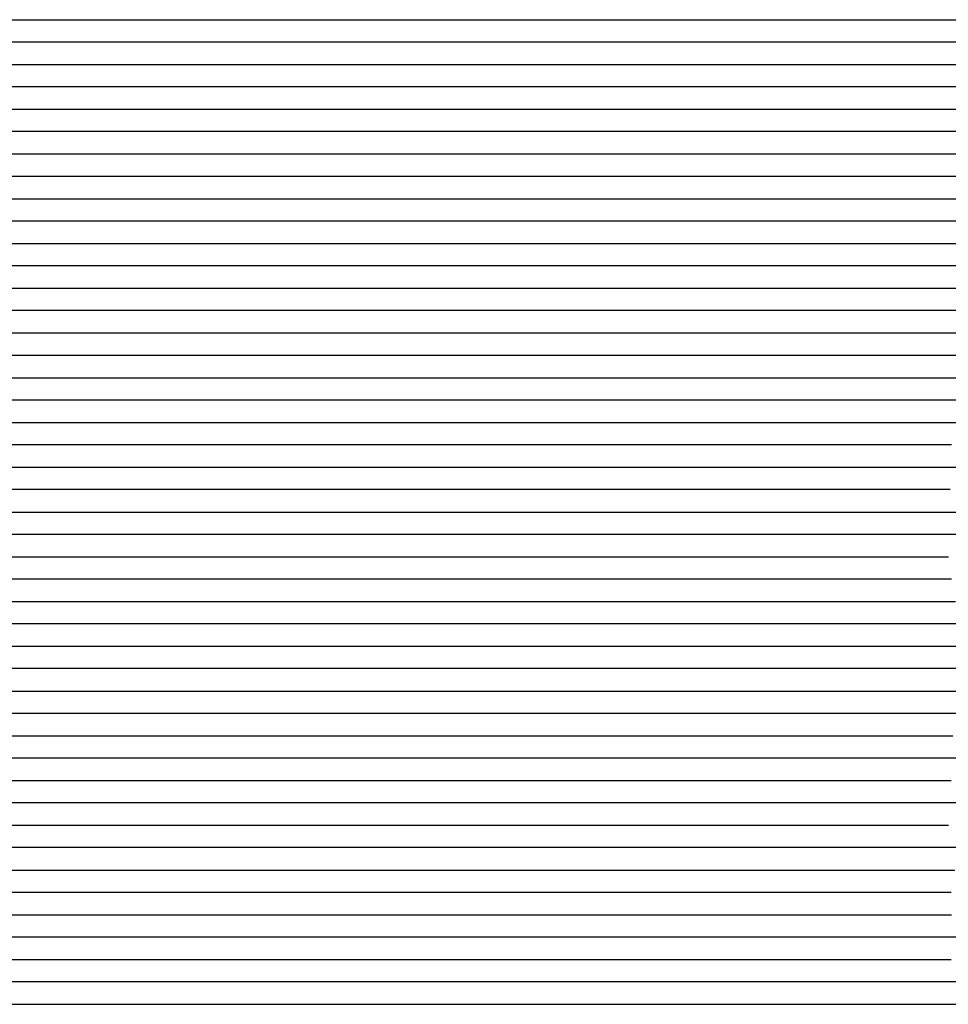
# Model space of a CAD drawing. Extents: x -4 to 4.3, y -2 to 2.5.
# Tile 27 of 108: x -0.89 to -0.37, y -0.3 to 0.25. Entities that reach past the tile are written whole.
import ezdxf

# ---------------------------------------------------------------- set-up
doc = ezdxf.new("R2010")
doc.units = 0

msp = doc.modelspace()

# ---------------------------------------------------------------- linework, layer by layer
at = {"layer": 'Default', "color": 72, "linetype": 'CONTINUOUS'}
for p, q in [((-0.944784, 0.25004, -0.040678), (-0.257312, 0.25004, -0.0405)), ((-0.242921, 0.23754, -0.041102), (-0.930371, 0.23754, -0.0405)), ((-0.944098, 0.22504, -0.040798), (-0.272274, 0.22504, -0.040509)), ((-0.292992, 0.21254, -0.0405), (-0.917992, 0.21254, -0.0405)), ((-0.937723, 0.20004, -0.040743), (-0.29713, 0.20004, -0.040501)), ((-0.288997, 0.18754, -0.040726), (-0.913975, 0.18754, -0.0405)), ((-0.930211, 0.17504, -0.040594), (-0.320857, 0.17504, -0.0405)), ((-0.306756, 0.16254, -0.040704), (-0.916107, 0.16254, -0.0405)), ((-0.93077, 0.15004, -0.040733), (-0.33705, 0.15004, -0.0405)), ((-0.336754, 0.13754, -0.040521), (-0.914873, 0.13754, -0.0405)), ((-0.921443, 0.12504, -0.04056), (-0.358957, 0.12504, -0.0405)), ((-0.369305, 0.11254, -0.0405), (-0.91618, 0.11254, -0.0405)), ((-0.338105, 0.11254, -0.041086), (-0.369305, 0.11254, -0.0405)), ((-0.915419, 0.10004, -0.040503), (-0.368554, 0.10004, -0.0405)), ((-0.368554, 0.10004, -0.0405), (-0.337308, 0.10004, -0.041737)), ((-0.37969, 0.08754, -0.040506), (-0.910938, 0.08754, -0.040501)), ((-0.348529, 0.08754, -0.041504), (-0.37969, 0.08754, -0.040506)), ((-0.915542, 0.07504, -0.04051), (-0.384302, 0.07504, -0.040515)), ((-0.384302, 0.07504, -0.040515), (-0.353061, 0.07504, -0.042081)), ((-0.406453, 0.06254, -0.0405), (-0.906453, 0.06254, -0.0405)), ((-0.375255, 0.06254, -0.041161), (-0.406453, 0.06254, -0.0405)), ((-0.344281, 0.06254, -0.043911), (-0.375255, 0.06254, -0.041161)), ((-0.917735, 0.05004, -0.040545), (-0.41776, 0.05004, -0.0405)), ((-0.41776, 0.05004, -0.0405), (-0.38651, 0.05004, -0.040998)), ((-0.38651, 0.05004, -0.040998), (-0.370891, 0.05004, -0.042075)), ((-0.370891, 0.05004, -0.042075), (-0.339784, 0.05004, -0.046201)), ((-0.405697, 0.03754, -0.04066), (-0.905672, 0.03754, -0.0405)), ((-0.374598, 0.03754, -0.042763), (-0.405697, 0.03754, -0.04066)), ((-0.359183, 0.03754, -0.044532), (-0.374598, 0.03754, -0.042763)), ((-0.915572, 0.02504, -0.040537), (-0.431213, 0.02504, -0.0405)), ((-0.431213, 0.02504, -0.0405), (-0.399964, 0.02504, -0.041405)), ((-0.399964, 0.02504, -0.041405), (-0.384355, 0.02504, -0.042625)), ((-0.384355, 0.02504, -0.042625), (-0.368778, 0.02504, -0.044616)), ((-0.368778, 0.02504, -0.044616), (-0.337885, 0.02504, -0.050342)), ((-0.444228, 0.01254, -0.0405), (-0.912978, 0.01254, -0.040525)), ((-0.413035, 0.01254, -0.041209), (-0.444228, 0.01254, -0.0405)), ((-0.397515, 0.01254, -0.04238), (-0.413035, 0.01254, -0.041209)), ((-0.366744, 0.01254, -0.046465), (-0.397515, 0.01254, -0.04238)), ((-0.916215, 0.00004, -0.040562), (-0.447484, 0.00004, -0.040502)), ((-0.447484, 0.00004, -0.040502), (-0.431859, 0.00004, -0.04078)), ((-0.431859, 0.00004, -0.04078), (-0.400636, 0.00004, -0.043027)), ((-0.400636, 0.00004, -0.043027), (-0.369588, 0.00004, -0.047758)), ((-0.369588, 0.00004, -0.047758), (-0.338916, 0.00004, -0.05501)), ((-0.444416, -0.01246, -0.040704), (-0.89752, -0.01246, -0.0405)), ((-0.413333, -0.01246, -0.042671), (-0.444416, -0.01246, -0.040704)), ((-0.397937, -0.01246, -0.04461), (-0.413333, -0.01246, -0.042671)), ((-0.367423, -0.01246, -0.050309), (-0.397937, -0.01246, -0.04461)), ((-0.920138, -0.02496, -0.040682), (-0.467049, -0.02496, -0.040503)), ((-0.467049, -0.02496, -0.040503), (-0.451424, -0.02496, -0.040772)), ((-0.451424, -0.02496, -0.040772), (-0.420201, -0.02496, -0.043058)), ((-0.420201, -0.02496, -0.043058), (-0.404639, -0.02496, -0.045079)), ((-0.404639, -0.02496, -0.045079), (-0.389145, -0.02496, -0.047745)), ((-0.389145, -0.02496, -0.047745), (-0.373746, -0.02496, -0.051092)), ((-0.373746, -0.02496, -0.051092), (-0.358477, -0.02496, -0.05501)), ((-0.464354, -0.03746, -0.040642), (-0.901832, -0.03746, -0.0405)), ((-0.448785, -0.03746, -0.041452), (-0.464354, -0.03746, -0.040642)), ((-0.417838, -0.03746, -0.044552), (-0.448785, -0.03746, -0.041452)), ((-0.402561, -0.03746, -0.047016), (-0.417838, -0.03746, -0.044552)), ((-0.387389, -0.03746, -0.050277), (-0.402561, -0.03746, -0.047016)), ((-0.35755, -0.03746, -0.058095), (-0.387389, -0.03746, -0.050277)), ((-0.898466, -0.04996, -0.0405), (-0.492216, -0.04996, -0.0405)), ((-0.492216, -0.04996, -0.0405), (-0.460967, -0.04996, -0.04124)), ((-0.460967, -0.04996, -0.04124), (-0.445354, -0.04996, -0.042379)), ((-0.445354, -0.04996, -0.042379), (-0.42977, -0.04996, -0.044288)), ((-0.42977, -0.04996, -0.044288), (-0.398846, -0.04996, -0.049787)), ((-0.398846, -0.04996, -0.049787), (-0.383496, -0.04996, -0.053431)), ((-0.383496, -0.04996, -0.053431), (-0.368294, -0.04996, -0.057922)), ((-0.503988, -0.06246, -0.0405), (-0.910238, -0.06246, -0.040501)), ((-0.472793, -0.06246, -0.041113), (-0.503988, -0.06246, -0.0405)), ((-0.457266, -0.06246, -0.042299), (-0.472793, -0.06246, -0.041113)), ((-0.426469, -0.06246, -0.046247), (-0.457266, -0.06246, -0.042299)), ((-0.396209, -0.06246, -0.052734), (-0.426469, -0.06246, -0.046247)), ((-0.381329, -0.06246, -0.056921), (-0.396209, -0.06246, -0.052734)), ((-0.366646, -0.06246, -0.061627), (-0.381329, -0.06246, -0.056921)), ((-0.924753, -0.07496, -0.040747), (-0.502915, -0.07496, -0.040506)), ((-0.502915, -0.07496, -0.040506), (-0.48729, -0.07496, -0.040896)), ((-0.48729, -0.07496, -0.040896), (-0.45608, -0.07496, -0.043436)), ((-0.45608, -0.07496, -0.043436), (-0.440526, -0.07496, -0.045512)), ((-0.440526, -0.07496, -0.045512), (-0.425038, -0.07496, -0.048377)), ((-0.425038, -0.07496, -0.048377), (-0.394448, -0.07496, -0.055884)), ((-0.394448, -0.07496, -0.055884), (-0.379328, -0.07496, -0.060518)), ((-0.379328, -0.07496, -0.060518), (-0.364388, -0.07496, -0.066058)), ((-0.494874, -0.08746, -0.040997), (-0.916706, -0.08746, -0.040505)), ((-0.46387, -0.08746, -0.043623), (-0.494874, -0.08746, -0.040997)), ((-0.448507, -0.08746, -0.045885), (-0.46387, -0.08746, -0.043623)), ((-0.433276, -0.08746, -0.048707), (-0.448507, -0.08746, -0.045885)), ((-0.403301, -0.08746, -0.05607), (-0.433276, -0.08746, -0.048707)), ((-0.388631, -0.08746, -0.060829), (-0.403301, -0.08746, -0.05607)), ((-0.359986, -0.08746, -0.071724), (-0.388631, -0.08746, -0.060829)), ((-0.921093, -0.09996, -0.040592), (-0.530487, -0.09996, -0.0405)), ((-0.530487, -0.09996, -0.0405), (-0.499238, -0.09996, -0.041223)), ((-0.499238, -0.09996, -0.041223), (-0.483624, -0.09996, -0.042532)), ((-0.483624, -0.09996, -0.042532), (-0.452546, -0.09996, -0.046876)), ((-0.452546, -0.09996, -0.046876), (-0.437108, -0.09996, -0.049892)), ((-0.437108, -0.09996, -0.049892), (-0.421773, -0.09996, -0.053728)), ((-0.421773, -0.09996, -0.053728), (-0.39163, -0.09996, -0.063079)), ((-0.39163, -0.09996, -0.063079), (-0.376771, -0.09996, -0.068756)), ((-0.376771, -0.09996, -0.068756), (-0.347925, -0.09996, -0.082328)), ((-0.52777, -0.11246, -0.040561), (-0.918382, -0.11246, -0.04051)), ((-0.49664, -0.11246, -0.042248), (-0.52777, -0.11246, -0.040561)), ((-0.4812, -0.11246, -0.043859), (-0.49664, -0.11246, -0.042248)), ((-0.465861, -0.11246, -0.046241), (-0.4812, -0.11246, -0.043859)), ((-0.450635, -0.11246, -0.049194), (-0.465861, -0.11246, -0.046241)), ((-0.435563, -0.11246, -0.052669), (-0.450635, -0.11246, -0.049194)), ((-0.420698, -0.11246, -0.056731), (-0.435563, -0.11246, -0.052669)), ((-0.406026, -0.11246, -0.061484), (-0.420698, -0.11246, -0.056731)), ((-0.391654, -0.11246, -0.066746), (-0.406026, -0.11246, -0.061484)), ((-0.363652, -0.11246, -0.079164), (-0.391654, -0.11246, -0.066746)), ((-0.927443, -0.12496, -0.040737), (-0.552488, -0.12496, -0.0405)), ((-0.552488, -0.12496, -0.0405), (-0.521238, -0.12496, -0.041151)), ((-0.521238, -0.12496, -0.041151), (-0.505623, -0.12496, -0.042215)), ((-0.505623, -0.12496, -0.042215), (-0.490034, -0.12496, -0.044047)), ((-0.490034, -0.12496, -0.044047), (-0.459092, -0.12496, -0.049423)), ((-0.459092, -0.12496, -0.049423), (-0.443729, -0.12496, -0.052987)), ((-0.443729, -0.12496, -0.052987), (-0.428509, -0.12496, -0.057394)), ((-0.428509, -0.12496, -0.057394), (-0.4135, -0.12496, -0.062348)), ((-0.4135, -0.12496, -0.062348), (-0.398662, -0.12496, -0.067828)), ((-0.398662, -0.12496, -0.067828), (-0.384005, -0.12496, -0.074138)), ((-0.384005, -0.12496, -0.074138), (-0.369653, -0.12496, -0.081053)), ((-0.369653, -0.12496, -0.081053), (-0.355577, -0.12496, -0.088832)), ((-0.551927, -0.13746, -0.04052), (-0.911298, -0.13746, -0.0405)), ((-0.520791, -0.13746, -0.041777), (-0.551927, -0.13746, -0.04052)), ((-0.505312, -0.13746, -0.043423), (-0.520791, -0.13746, -0.041777)), ((-0.474653, -0.13746, -0.048183), (-0.505312, -0.13746, -0.043423)), ((-0.459587, -0.13746, -0.051488), (-0.474653, -0.13746, -0.048183)), ((-0.42986, -0.13746, -0.060074), (-0.459587, -0.13746, -0.051488)), ((-0.415431, -0.13746, -0.065045), (-0.42986, -0.13746, -0.060074)), ((-0.387274, -0.13746, -0.07718), (-0.415431, -0.13746, -0.065045)), ((-0.360514, -0.13746, -0.091532), (-0.387274, -0.13746, -0.07718)), ((-0.936602, -0.14996, -0.040997), (-0.561686, -0.14996, -0.040518)), ((-0.561686, -0.14996, -0.040518), (-0.546061, -0.14996, -0.040874)), ((-0.546061, -0.14996, -0.040874), (-0.53044, -0.14996, -0.041864)), ((-0.53044, -0.14996, -0.041864), (-0.499299, -0.14996, -0.045517)), ((-0.499299, -0.14996, -0.045517), (-0.483814, -0.14996, -0.048313)), ((-0.483814, -0.14996, -0.048313), (-0.468437, -0.14996, -0.051797)), ((-0.468437, -0.14996, -0.051797), (-0.438112, -0.14996, -0.060453)), ((-0.438112, -0.14996, -0.060453), (-0.423152, -0.14996, -0.0659)), ((-0.423152, -0.14996, -0.0659), (-0.394071, -0.14996, -0.07859)), ((-0.394071, -0.14996, -0.07859), (-0.379831, -0.14996, -0.086047)), ((-0.379831, -0.14996, -0.086047), (-0.365989, -0.14996, -0.094172)), ((-0.578169, -0.16246, -0.040501), (-0.921918, -0.16246, -0.040509)), ((-0.546991, -0.16246, -0.041329), (-0.578169, -0.16246, -0.040501)), ((-0.516054, -0.16246, -0.044477), (-0.546991, -0.16246, -0.041329)), ((-0.500735, -0.16246, -0.046998), (-0.516054, -0.16246, -0.044477)), ((-0.485552, -0.16246, -0.050049), (-0.500735, -0.16246, -0.046998)), ((-0.470532, -0.16246, -0.053697), (-0.485552, -0.16246, -0.050049)), ((-0.455755, -0.16246, -0.057933), (-0.470532, -0.16246, -0.053697)), ((-0.426749, -0.16246, -0.068361), (-0.455755, -0.16246, -0.057933)), ((-0.412722, -0.16246, -0.074327), (-0.426749, -0.16246, -0.068361)), ((-0.399014, -0.16246, -0.081052), (-0.412722, -0.16246, -0.074327)), ((-0.38569, -0.16246, -0.088341), (-0.399014, -0.16246, -0.081052)), ((-0.360062, -0.16246, -0.104572), (-0.38569, -0.16246, -0.088341)), ((-0.934471, -0.17496, -0.040752), (-0.590775, -0.17496, -0.0405)), ((-0.590775, -0.17496, -0.0405), (-0.559525, -0.17496, -0.041124)), ((-0.559525, -0.17496, -0.041124), (-0.543908, -0.17496, -0.042358)), ((-0.543908, -0.17496, -0.042358), (-0.512816, -0.17496, -0.046578)), ((-0.512816, -0.17496, -0.046578), (-0.49737, -0.17496, -0.049516)), ((-0.49737, -0.17496, -0.049516), (-0.48202, -0.17496, -0.053271)), ((-0.48202, -0.17496, -0.053271), (-0.451836, -0.17496, -0.062495)), ((-0.451836, -0.17496, -0.062495), (-0.43696, -0.17496, -0.068079)), ((-0.43696, -0.17496, -0.068079), (-0.408059, -0.17496, -0.081498)), ((-0.408059, -0.17496, -0.081498), (-0.393993, -0.17496, -0.089087)), ((-0.393993, -0.17496, -0.089087), (-0.380242, -0.17496, -0.097515)), ((-0.380242, -0.17496, -0.097515), (-0.36692, -0.17496, -0.106718)), ((-0.584884, -0.18746, -0.040571), (-0.912995, -0.18746, -0.0405)), ((-0.569303, -0.18746, -0.041233), (-0.584884, -0.18746, -0.040571)), ((-0.538321, -0.18746, -0.044097), (-0.569303, -0.18746, -0.041233)), ((-0.523012, -0.18746, -0.046412), (-0.538321, -0.18746, -0.044097)), ((-0.50782, -0.18746, -0.049515), (-0.523012, -0.18746, -0.046412)), ((-0.47788, -0.18746, -0.057104), (-0.50782, -0.18746, -0.049515)), ((-0.46326, -0.18746, -0.061912), (-0.47788, -0.18746, -0.057104)), ((-0.448854, -0.18746, -0.067344), (-0.46326, -0.18746, -0.061912)), ((-0.434774, -0.18746, -0.073258), (-0.448854, -0.18746, -0.067344)), ((-0.407541, -0.18746, -0.086847), (-0.434774, -0.18746, -0.073258)), ((-0.394513, -0.18746, -0.094755), (-0.407541, -0.18746, -0.086847)), ((-0.381933, -0.18746, -0.103086), (-0.394513, -0.18746, -0.094755)), ((-0.369768, -0.18746, -0.112047), (-0.381933, -0.18746, -0.103086)), ((-0.358097, -0.18746, -0.121454), (-0.369768, -0.18746, -0.112047)), ((-0.931991, -0.19996, -0.040552), (-0.60389, -0.19996, -0.040503)), ((-0.60389, -0.19996, -0.040503), (-0.572643, -0.19996, -0.041567)), ((-0.572643, -0.19996, -0.041567), (-0.557036, -0.19996, -0.042948)), ((-0.557036, -0.19996, -0.042948), (-0.541472, -0.19996, -0.045103)), ((-0.541472, -0.19996, -0.045103), (-0.510607, -0.19996, -0.050971)), ((-0.510607, -0.19996, -0.050971), (-0.495297, -0.19996, -0.054874)), ((-0.495297, -0.19996, -0.054874), (-0.46525, -0.19996, -0.064862)), ((-0.46525, -0.19996, -0.064862), (-0.450506, -0.19996, -0.07056)), ((-0.450506, -0.19996, -0.07056), (-0.435932, -0.19996, -0.077287)), ((-0.435932, -0.19996, -0.077287), (-0.421745, -0.19996, -0.084467)), ((-0.421745, -0.19996, -0.084467), (-0.407804, -0.19996, -0.092558)), ((-0.407804, -0.19996, -0.092558), (-0.39429, -0.19996, -0.101274)), ((-0.39429, -0.19996, -0.101274), (-0.381159, -0.19996, -0.110558)), ((-0.381159, -0.19996, -0.110558), (-0.368401, -0.19996, -0.120808)), ((-0.600693, -0.21246, -0.040641), (-0.928798, -0.21246, -0.040511)), ((-0.585128, -0.21246, -0.041425), (-0.600693, -0.21246, -0.040641)), ((-0.554183, -0.21246, -0.044621), (-0.585128, -0.21246, -0.041425)), ((-0.538903, -0.21246, -0.047063), (-0.554183, -0.21246, -0.044621)), ((-0.508712, -0.21246, -0.053959), (-0.538903, -0.21246, -0.047063)), ((-0.493921, -0.21246, -0.058237), (-0.508712, -0.21246, -0.053959)), ((-0.465018, -0.21246, -0.068575), (-0.493921, -0.21246, -0.058237)), ((-0.45099, -0.21246, -0.074821), (-0.465018, -0.21246, -0.068575)), ((-0.437215, -0.21246, -0.081579), (-0.45099, -0.21246, -0.074821)), ((-0.423855, -0.21246, -0.088731), (-0.437215, -0.21246, -0.081579)), ((-0.411, -0.21246, -0.096528), (-0.423855, -0.21246, -0.088731)), ((-0.386503, -0.21246, -0.114066), (-0.411, -0.21246, -0.096528)), ((-0.375081, -0.21246, -0.123687), (-0.386503, -0.21246, -0.114066)), ((-0.364148, -0.21246, -0.133894), (-0.375081, -0.21246, -0.123687)), ((-0.936755, -0.22496, -0.040612), (-0.624274, -0.22496, -0.0405)), ((-0.624274, -0.22496, -0.0405), (-0.608649, -0.22496, -0.040751)), ((-0.608649, -0.22496, -0.040751), (-0.577426, -0.22496, -0.042933)), ((-0.577426, -0.22496, -0.042933), (-0.561854, -0.22496, -0.044851)), ((-0.561854, -0.22496, -0.044851), (-0.546346, -0.22496, -0.047554)), ((-0.546346, -0.22496, -0.047554), (-0.515694, -0.22496, -0.054696)), ((-0.515694, -0.22496, -0.054696), (-0.500521, -0.22496, -0.059165)), ((-0.500521, -0.22496, -0.059165), (-0.470821, -0.22496, -0.070374)), ((-0.470821, -0.22496, -0.070374), (-0.4563, -0.22496, -0.076785)), ((-0.4563, -0.22496, -0.076785), (-0.428129, -0.22496, -0.091923)), ((-0.428129, -0.22496, -0.091923), (-0.401435, -0.22496, -0.110107)), ((-0.401435, -0.22496, -0.110107), (-0.388663, -0.22496, -0.120389)), ((-0.388663, -0.22496, -0.120389), (-0.376492, -0.22496, -0.131078)), ((-0.376492, -0.22496, -0.131078), (-0.364752, -0.22496, -0.143003)), ((-0.625441, -0.23746, -0.040568), (-0.922303, -0.23746, -0.0405)), ((-0.594316, -0.23746, -0.042157), (-0.625441, -0.23746, -0.040568)), ((-0.578884, -0.23746, -0.043872), (-0.594316, -0.23746, -0.042157)), ((-0.563531, -0.23746, -0.046308), (-0.578884, -0.23746, -0.043872)), ((-0.533242, -0.23746, -0.052552), (-0.563531, -0.23746, -0.046308)), ((-0.518391, -0.23746, -0.056732), (-0.533242, -0.23746, -0.052552)), ((-0.489285, -0.23746, -0.066716), (-0.518391, -0.23746, -0.056732)), ((-0.475107, -0.23746, -0.072685), (-0.489285, -0.23746, -0.066716)), ((-0.461378, -0.23746, -0.079042), (-0.475107, -0.23746, -0.072685)), ((-0.434772, -0.23746, -0.094009), (-0.461378, -0.23746, -0.079042)), ((-0.422035, -0.23746, -0.102282), (-0.434772, -0.23746, -0.094009)), ((-0.409885, -0.23746, -0.110916), (-0.422035, -0.23746, -0.102282)), ((-0.398351, -0.23746, -0.120244), (-0.409885, -0.23746, -0.110916)), ((-0.387271, -0.23746, -0.130368), (-0.398351, -0.23746, -0.120244)), ((-0.376751, -0.23746, -0.140827), (-0.387271, -0.23746, -0.130368)), ((-0.366956, -0.23746, -0.151586), (-0.376751, -0.23746, -0.140827)), ((-0.946125, -0.24996, -0.040764), (-0.649287, -0.24996, -0.0405)), ((-0.649287, -0.24996, -0.0405), (-0.618038, -0.24996, -0.04118)), ((-0.618038, -0.24996, -0.04118), (-0.602423, -0.24996, -0.042355)), ((-0.602423, -0.24996, -0.042355), (-0.586842, -0.24996, -0.044153)), ((-0.586842, -0.24996, -0.044153), (-0.57132, -0.24996, -0.046576)), ((-0.57132, -0.24996, -0.046576), (-0.555882, -0.24996, -0.049575)), ((-0.555882, -0.24996, -0.049575), (-0.540544, -0.24996, -0.053253)), ((-0.540544, -0.24996, -0.053253), (-0.52535, -0.24996, -0.057595)), ((-0.52535, -0.24996, -0.057595), (-0.495507, -0.24996, -0.068074)), ((-0.495507, -0.24996, -0.068074), (-0.480845, -0.24996, -0.074532)), ((-0.480845, -0.24996, -0.074532), (-0.452531, -0.24996, -0.089043)), ((-0.452531, -0.24996, -0.089043), (-0.425512, -0.24996, -0.106594)), ((-0.425512, -0.24996, -0.106594), (-0.412538, -0.24996, -0.116756)), ((-0.412538, -0.24996, -0.116756), (-0.400237, -0.24996, -0.127239)), ((-0.400237, -0.24996, -0.127239), (-0.388345, -0.24996, -0.138783)), ((-0.388345, -0.24996, -0.138783), (-0.377134, -0.24996, -0.15139)), ((-0.377134, -0.24996, -0.15139), (-0.36675, -0.24996, -0.163925)), ((-0.646483, -0.26246, -0.040527), (-0.927722, -0.26246, -0.0405)), ((-0.630896, -0.26246, -0.041106), (-0.646483, -0.26246, -0.040527)), ((-0.59988, -0.26246, -0.043671), (-0.630896, -0.26246, -0.041106)), ((-0.584554, -0.26246, -0.045905), (-0.59988, -0.26246, -0.043671)), ((-0.569313, -0.26246, -0.048931), (-0.584554, -0.26246, -0.045905)), ((-0.539327, -0.26246, -0.056232), (-0.569313, -0.26246, -0.048931)), ((-0.510197, -0.26246, -0.066205), (-0.539327, -0.26246, -0.056232)), ((-0.496061, -0.26246, -0.072051), (-0.510197, -0.26246, -0.066205)), ((-0.46866, -0.26246, -0.085422), (-0.496061, -0.26246, -0.072051)), ((-0.455584, -0.26246, -0.093138), (-0.46866, -0.26246, -0.085422)), ((-0.442886, -0.26246, -0.101444), (-0.455584, -0.26246, -0.093138)), ((-0.430661, -0.26246, -0.11021), (-0.442886, -0.26246, -0.101444)), ((-0.418871, -0.26246, -0.119595), (-0.430661, -0.26246, -0.11021)), ((-0.407729, -0.26246, -0.129286), (-0.418871, -0.26246, -0.119595)), ((-0.397263, -0.26246, -0.139574), (-0.407729, -0.26246, -0.129286)), ((-0.387511, -0.26246, -0.150384), (-0.397263, -0.26246, -0.139574)), ((-0.378562, -0.26246, -0.161641), (-0.387511, -0.26246, -0.150384)), ((-0.375578, -0.26246, -0.164639), (-0.378562, -0.26246, -0.161641)), ((-0.363038, -0.26246, -0.154039), (-0.375578, -0.26246, -0.164639)), ((-0.957597, -0.27496, -0.041001), (-0.660798, -0.27496, -0.040508)), ((-0.660798, -0.27496, -0.040508), (-0.645173, -0.27496, -0.040824)), ((-0.645173, -0.27496, -0.040824), (-0.629551, -0.27496, -0.041707)), ((-0.629551, -0.27496, -0.041707), (-0.613951, -0.27496, -0.043217)), ((-0.613951, -0.27496, -0.043217), (-0.598399, -0.27496, -0.045322)), ((-0.598399, -0.27496, -0.045322), (-0.582915, -0.27496, -0.048014)), ((-0.582915, -0.27496, -0.048014), (-0.567521, -0.27496, -0.0514)), ((-0.567521, -0.27496, -0.0514), (-0.552261, -0.27496, -0.055377)), ((-0.552261, -0.27496, -0.055377), (-0.537141, -0.27496, -0.060045)), ((-0.537141, -0.27496, -0.060045), (-0.522211, -0.27496, -0.065352)), ((-0.522211, -0.27496, -0.065352), (-0.507489, -0.27496, -0.071332)), ((-0.507489, -0.27496, -0.071332), (-0.493012, -0.27496, -0.077867)), ((-0.493012, -0.27496, -0.077867), (-0.465005, -0.27496, -0.093415)), ((-0.465005, -0.27496, -0.093415), (-0.451454, -0.27496, -0.102119)), ((-0.451454, -0.27496, -0.102119), (-0.438307, -0.27496, -0.111582)), ((-0.438307, -0.27496, -0.111582), (-0.425625, -0.27496, -0.122271)), ((-0.425625, -0.27496, -0.122271), (-0.413678, -0.27496, -0.133108)), ((-0.413678, -0.27496, -0.133108), (-0.402105, -0.27496, -0.145135)), ((-0.402105, -0.27496, -0.145135), (-0.391271, -0.27496, -0.158074)), ((-0.391271, -0.27496, -0.158074), (-0.38124, -0.27496, -0.162453)), ((-0.38124, -0.27496, -0.162453), (-0.37408, -0.27496, -0.156185)), ((-0.37408, -0.27496, -0.156185), (-0.36692, -0.27496, -0.150742)), ((-0.672517, -0.28746, -0.040505), (-0.93814, -0.28746, -0.0405)), ((-0.641358, -0.28746, -0.041518), (-0.672517, -0.28746, -0.040505)), ((-0.610445, -0.28746, -0.044995), (-0.641358, -0.28746, -0.041518)), ((-0.59515, -0.28746, -0.047533), (-0.610445, -0.28746, -0.044995)), ((-0.580044, -0.28746, -0.050684), (-0.59515, -0.28746, -0.047533)), ((-0.565061, -0.28746, -0.054648), (-0.580044, -0.28746, -0.050684)), ((-0.535734, -0.28746, -0.063843), (-0.565061, -0.28746, -0.054648)), ((-0.507441, -0.28746, -0.075717), (-0.535734, -0.28746, -0.063843)), ((-0.493753, -0.28746, -0.082553), (-0.507441, -0.28746, -0.075717)), ((-0.480484, -0.28746, -0.089858), (-0.493753, -0.28746, -0.082553)), ((-0.467555, -0.28746, -0.097898), (-0.480484, -0.28746, -0.089858)), ((-0.455206, -0.28746, -0.106278), (-0.467555, -0.28746, -0.097898)), ((-0.443272, -0.28746, -0.115529), (-0.455206, -0.28746, -0.106278)), ((-0.431825, -0.28746, -0.125204), (-0.443272, -0.28746, -0.115529)), ((-0.421028, -0.28746, -0.135234), (-0.431825, -0.28746, -0.125204)), ((-0.410901, -0.28746, -0.145829), (-0.421028, -0.28746, -0.135234)), ((-0.401688, -0.28746, -0.156653), (-0.410901, -0.28746, -0.145829)), ((-0.395771, -0.28746, -0.164816), (-0.401688, -0.28746, -0.156653)), ((-0.389854, -0.28746, -0.163351), (-0.395771, -0.28746, -0.164816)), ((-0.377223, -0.28746, -0.15246), (-0.389854, -0.28746, -0.163351)), ((-0.363816, -0.28746, -0.142698), (-0.377223, -0.28746, -0.15246)), ((-0.964737, -0.29996, -0.041053), (-0.683567, -0.29996, -0.040501)), ((-0.683567, -0.29996, -0.040501), (-0.667942, -0.29996, -0.040708)), ((-0.667942, -0.29996, -0.040708), (-0.636716, -0.29996, -0.042907)), ((-0.636716, -0.29996, -0.042907), (-0.62115, -0.29996, -0.044757)), ((-0.62115, -0.29996, -0.044757), (-0.605634, -0.29996, -0.047389)), ((-0.605634, -0.29996, -0.047389), (-0.574956, -0.29996, -0.054551)), ((-0.574956, -0.29996, -0.054551), (-0.559802, -0.29996, -0.058928)), ((-0.559802, -0.29996, -0.058928), (-0.544791, -0.29996, -0.064201)), ((-0.544791, -0.29996, -0.064201), (-0.515555, -0.29996, -0.07645)), ((-0.515555, -0.29996, -0.07645), (-0.50123, -0.29996, -0.083722)), ((-0.50123, -0.29996, -0.083722), (-0.487297, -0.29996, -0.091573)), ((-0.487297, -0.29996, -0.091573), (-0.473684, -0.29996, -0.100421)), ((-0.473684, -0.29996, -0.100421), (-0.460583, -0.29996, -0.109746)), ((-0.460583, -0.29996, -0.109746), (-0.447854, -0.29996, -0.119708)), ((-0.447854, -0.29996, -0.119708), (-0.435549, -0.29996, -0.130562)), ((-0.435549, -0.29996, -0.130562), (-0.423831, -0.29996, -0.14254)), ((-0.423831, -0.29996, -0.14254), (-0.412905, -0.29996, -0.155303)), ((-0.412905, -0.29996, -0.155303), (-0.402743, -0.29996, -0.168394)), ((-0.402743, -0.29996, -0.168394), (-0.400348, -0.29996, -0.16844)), ((-0.400348, -0.29996, -0.16844), (-0.397953, -0.29996, -0.165663)), ((-0.397953, -0.29996, -0.165663), (-0.393162, -0.29996, -0.160985)), ((-0.393162, -0.29996, -0.160985), (-0.381983, -0.29996, -0.150835)), ((-0.381983, -0.29996, -0.150835), (-0.370414, -0.29996, -0.142057)), ((-0.370414, -0.29996, -0.142057), (-0.357967, -0.29996, -0.134495))]:
    msp.add_line(p, q, dxfattribs=at)

doc.saveas('drawing.dxf')
